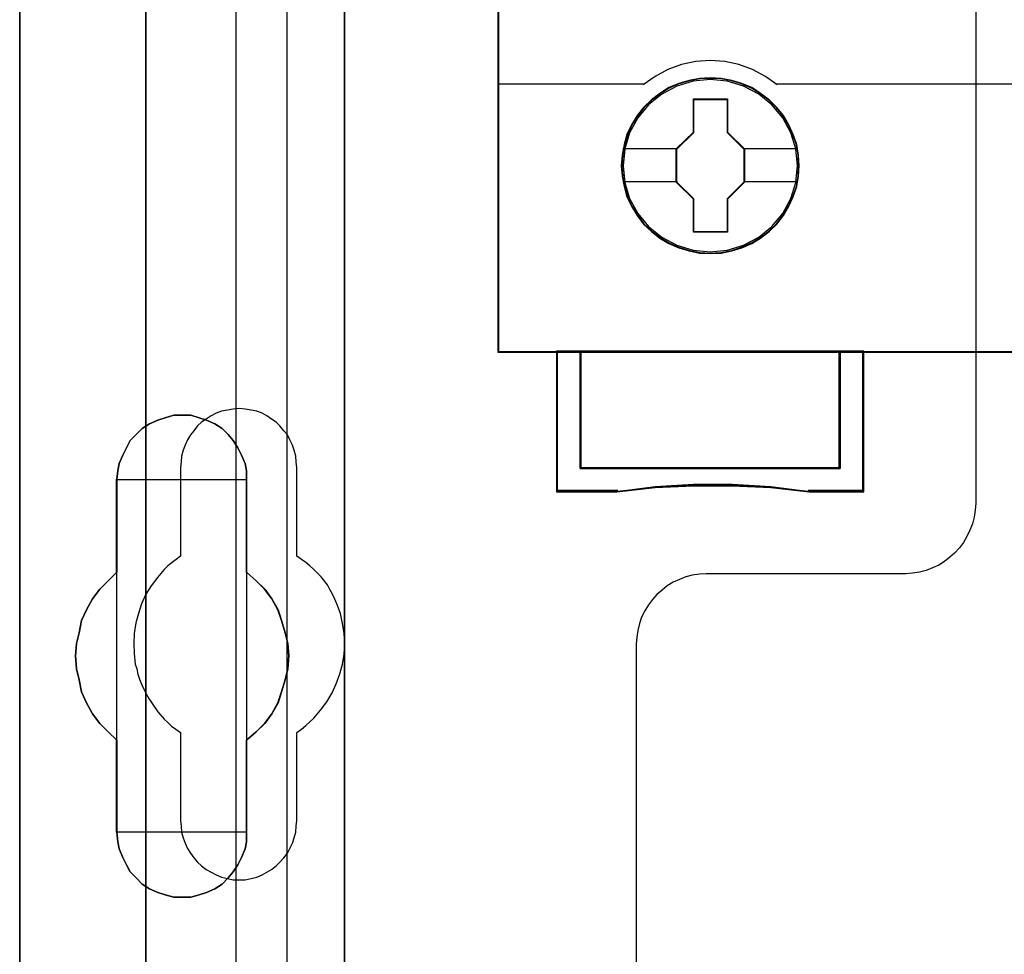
# Model space of a CAD drawing. Extents: x -631805 to -376315, y -40155 to 84873.
# Tile 104 of 256: x -615117 to -614698, y -32046 to -31649. Entities that reach past the tile are written whole.
import ezdxf

# ---------------------------------------------------------------- set-up
doc = ezdxf.new("R2010")
doc.units = 0
doc.header["$MEASUREMENT"] = 0
doc.layers.get('0').update_dxf_attribs({"color": 252})
for name, color, linetype in [('30', 7, 'Continuous'), ('45', 8, 'Continuous'), ('5', 7, 'Continuous'), ('50', 7, 'Continuous')]:
    doc.layers.add(name, color=color, linetype=linetype)

# ---------------------------------------------------------------- blocks, each defined once
blk = doc.blocks.new('*U1036')
at = {"layer": '5', "color": 7}
for points in [[(498.624489, -386.338651), (498.624489, -323.250088), (498.624489, -298.744188), (498.624489, -173.234937), (498.624489, -148.780413), (498.624489, -78.807593), (498.624489, -73.721462), (499.243182, -73.721462), (511.823274, -73.721462), (512.441967, -73.721462), (512.441967, -78.807593), (512.441967, -78.807593), (512.441967, -386.338651)], [(512.442723, -386.341247), (512.442723, -78.807635), (512.442723, -73.721462), (511.824042, -73.721462), (511.824042, -73.721462), (499.244201, -73.721462), (498.62552, -73.721462), (498.62552, -78.807635), (498.62552, -148.781036), (498.62552, -173.235764), (498.62552, -298.746057), (498.62552, -323.25216), (498.62552, -386.341247)]]:
    blk.add_lwpolyline(points, dxfattribs=at)
for points in [[(512.440072, -386.34188), (512.440072, -78.808532), (512.440072, -386.34188)], [(498.62552, -173.235771), (498.62552, -298.746832), (498.62552, -173.235771)], [(508.267581, -206.475846), (508.267581, -210.431837), (508.680179, -210.791472), (509.041202, -211.151108), (509.35065, -211.56212), (509.608524, -212.024508), (509.763248, -212.486897), (509.917972, -213.000661), (510.021122, -213.46305), (510.072696, -213.976815), (510.021122, -214.541956), (509.917972, -215.004345), (509.763248, -215.51811), (509.608524, -215.980498), (509.35065, -216.442887), (509.041202, -216.853899), (508.680179, -217.213534), (508.267581, -217.57317), (508.267581, -221.477783), (508.267581, -221.888795), (508.216007, -222.197054), (508.061283, -222.55669), (507.906558, -222.864949), (507.70026, -223.173208), (507.493961, -223.43009), (507.236087, -223.686973), (506.926639, -223.892479), (506.565616, -224.046608), (506.256168, -224.149361), (505.895145, -224.252114), (505.534122, -224.252114), (505.173099, -224.252114), (504.812076, -224.149361), (504.502628, -224.046608), (504.141605, -223.892479), (503.832156, -223.686973), (503.574283, -223.43009), (503.316409, -223.173208), (503.161685, -222.864949), (503.006961, -222.55669), (502.852237, -222.197054), (502.800662, -221.888795), (502.749087, -221.477783), (502.749087, -217.57317), (502.388064, -217.213534), (502.027041, -216.853899), (501.717593, -216.442887), (501.459719, -215.980498), (501.253421, -215.51811), (501.150271, -215.004345), (501.047122, -214.541956), (500.995547, -213.976815), (501.047122, -213.46305), (501.150271, -213.000661), (501.253421, -212.486897), (501.459719, -212.024508), (501.717593, -211.56212), (502.027041, -211.151108), (502.388064, -210.791472), (502.749087, -210.431837), (502.749087, -206.475846), (502.800662, -206.116211), (502.852237, -205.807952), (503.006961, -205.448317), (503.161685, -205.140058), (503.316409, -204.831799), (503.574283, -204.574916), (503.832156, -204.318034), (504.141605, -204.112528), (504.502628, -203.958398), (504.812076, -203.855645), (505.173099, -203.752892), (505.534122, -203.752892), (505.895145, -203.752892), (506.256168, -203.855645), (506.565616, -203.958398), (506.926639, -204.112528), (507.236087, -204.318034), (507.493961, -204.574916), (507.70026, -204.831799), (507.906558, -205.140058), (508.061283, -205.448317), (508.216007, -205.807952), (508.267581, -206.116211), (508.267581, -206.475846)], [(510.072696, -213.976815), (510.021122, -213.46305), (509.917972, -213.000661), (509.763248, -212.486897), (509.608524, -212.024508), (509.35065, -211.56212), (509.041202, -211.151108), (508.680179, -210.791472), (508.267581, -210.431837), (508.267581, -206.475846), (508.267581, -206.116211), (508.216007, -205.807952), (508.061283, -205.448317), (507.906558, -205.140058), (507.70026, -204.831799), (507.493961, -204.574916), (507.236087, -204.318034), (506.926639, -204.112528), (506.565616, -203.958398), (506.256168, -203.855645), (505.895145, -203.752892), (505.534122, -203.752892), (505.173099, -203.752892), (504.812076, -203.855645), (504.502628, -203.958398), (504.141605, -204.112528), (503.832156, -204.318034), (503.574283, -204.574916), (503.316409, -204.831799), (503.161685, -205.140058), (503.006961, -205.448317), (502.852237, -205.807952), (502.800662, -206.116211), (502.749087, -206.475846), (502.749087, -210.431837), (502.388064, -210.791472), (502.027041, -211.151108), (501.717593, -211.56212), (501.459719, -212.024508), (501.253421, -212.486897), (501.150271, -213.000661), (501.047122, -213.46305), (500.995547, -213.976815), (501.047122, -214.541956), (501.150271, -215.004345), (501.253421, -215.51811), (501.459719, -215.980498), (501.717593, -216.442887), (502.027041, -216.853899), (502.388064, -217.213534), (502.749087, -217.57317), (502.749087, -221.477783), (502.800662, -221.888795), (502.852237, -222.197054), (503.006961, -222.55669), (503.161685, -222.864949), (503.316409, -223.173208), (503.574283, -223.43009), (503.832156, -223.686973), (504.141605, -223.892479), (504.502628, -224.046608), (504.812076, -224.149361), (505.173099, -224.252114), (505.534122, -224.252114), (505.895145, -224.252114), (506.256168, -224.149361), (506.565616, -224.046608), (506.926639, -223.892479), (507.236087, -223.686973), (507.493961, -223.43009), (507.70026, -223.173208), (507.906558, -222.864949), (508.061283, -222.55669), (508.216007, -222.197054), (508.267581, -221.888795), (508.267581, -221.477783), (508.267581, -217.57317), (508.680179, -217.213534), (509.041202, -216.853899), (509.35065, -216.442887), (509.608524, -215.980498), (509.763248, -215.51811), (509.917972, -215.004345), (510.021122, -214.541956), (510.072696, -213.976815)], [(510.072696, -213.976815), (510.021122, -213.46305), (509.917972, -213.000661), (509.763248, -212.486897), (509.608524, -212.024508), (509.35065, -211.56212), (509.041202, -211.151108), (508.680179, -210.791472), (508.267581, -210.431837), (508.267581, -206.475846), (508.267581, -206.116211), (508.216007, -205.807952), (508.061283, -205.448317), (507.906558, -205.140058), (507.70026, -204.831799), (507.493961, -204.574916), (507.236087, -204.318034), (506.926639, -204.112528), (506.565616, -203.958398), (506.256168, -203.855645), (505.895145, -203.752892), (505.534122, -203.752892), (505.173099, -203.752892), (504.812076, -203.855645), (504.502628, -203.958398), (504.141605, -204.112528), (503.832156, -204.318034), (503.574283, -204.574916), (503.316409, -204.831799), (503.161685, -205.140058), (503.006961, -205.448317), (502.852237, -205.807952), (502.800662, -206.116211), (502.749087, -206.475846), (502.749087, -210.431837), (502.388064, -210.791472), (502.027041, -211.151108), (501.717593, -211.56212), (501.459719, -212.024508), (501.253421, -212.486897), (501.150271, -213.000661), (501.047122, -213.46305), (500.995547, -213.976815), (501.047122, -214.541956), (501.150271, -215.004345), (501.253421, -215.51811), (501.459719, -215.980498), (501.717593, -216.442887), (502.027041, -216.853899), (502.388064, -217.213534), (502.749087, -217.57317), (502.749087, -221.477783), (502.800662, -221.888795), (502.852237, -222.197054), (503.006961, -222.55669), (503.161685, -222.864949), (503.316409, -223.173208), (503.574283, -223.43009), (503.832156, -223.686973), (504.141605, -223.892479), (504.502628, -224.046608), (504.812076, -224.149361), (505.173099, -224.252114), (505.534122, -224.252114), (505.895145, -224.252114), (506.256168, -224.149361), (506.565616, -224.046608), (506.926639, -223.892479), (507.236087, -223.686973), (507.493961, -223.43009), (507.70026, -223.173208), (507.906558, -222.864949), (508.061283, -222.55669), (508.216007, -222.197054), (508.267581, -221.888795), (508.267581, -221.477783), (508.267581, -217.57317), (508.680179, -217.213534), (509.041202, -216.853899), (509.35065, -216.442887), (509.608524, -215.980498), (509.763248, -215.51811), (509.917972, -215.004345), (510.021122, -214.541956), (510.072696, -213.976815)], [(508.26734, -206.477824), (508.26734, -206.117928), (508.215757, -205.809445), (508.061006, -205.449548), (507.906254, -205.141065), (507.69992, -204.832582), (507.493585, -204.575513), (507.235666, -204.318444), (506.926164, -204.112789), (506.565078, -203.958547), (506.255575, -203.85572), (505.894489, -203.752892), (505.533403, -203.752892), (505.172317, -203.752892), (504.811231, -203.85572), (504.501729, -203.958547), (504.140643, -204.112789), (503.83114, -204.318444), (503.573222, -204.575513), (503.315303, -204.832582), (503.160552, -205.141065), (503.005801, -205.449548), (502.85105, -205.809445), (502.799466, -206.117928), (502.747882, -206.477824), (508.26734, -206.477824)], [(502.747882, -206.475176), (502.747882, -210.43414), (502.747882, -206.475176)], [(508.264689, -210.43414), (508.264689, -206.475176), (508.264689, -210.43414)], [(502.750533, -210.431492), (502.389213, -210.791162), (502.027892, -211.150832), (501.718188, -211.561884), (501.460102, -212.024317), (501.253633, -212.48675), (501.150399, -213.000565), (501.047164, -213.462998), (500.995547, -213.976812), (501.047164, -214.542009), (501.150399, -215.004442), (501.253633, -215.518256), (501.460102, -215.980689), (501.718188, -216.443123), (502.027892, -216.854174), (502.389213, -217.213845), (502.750533, -217.573515), (502.750533, -210.431492)], [(508.264689, -217.573515), (508.677948, -217.213845), (509.03955, -216.854174), (509.349494, -216.443123), (509.60778, -215.980689), (509.762752, -215.518256), (509.917724, -215.004442), (510.021039, -214.542009), (510.072696, -213.976812), (510.021039, -213.462998), (509.917724, -213.000565), (509.762752, -212.48675), (509.60778, -212.024317), (509.349494, -211.561884), (509.03955, -211.150832), (508.677948, -210.791162), (508.264689, -210.431492), (508.264689, -217.573515)], [(502.747882, -217.570867), (502.747882, -221.479516), (502.747882, -217.570867)], [(508.264689, -221.479516), (508.264689, -217.570867), (508.264689, -221.479516)], [(502.747882, -221.476867), (502.799466, -221.888015), (502.85105, -222.196376), (503.005801, -222.55613), (503.160552, -222.864491), (503.315303, -223.172852), (503.573222, -223.429819), (503.83114, -223.686786), (504.140643, -223.89236), (504.501729, -224.04654), (504.811231, -224.149327), (505.172317, -224.252114), (505.533403, -224.252114), (505.894489, -224.252114), (506.255575, -224.149327), (506.565078, -224.04654), (506.926164, -223.89236), (507.235666, -223.686786), (507.493585, -223.429819), (507.69992, -223.172852), (507.906254, -222.864491), (508.061006, -222.55613), (508.215757, -222.196376), (508.26734, -221.888015), (508.26734, -221.476867), (502.747882, -221.476867)]]:
    blk.add_lwpolyline(points, close=True, dxfattribs=at)
at = {"layer": '50', "color": 7}
for points in [[(503.983265, -85.921426), (839.76091, -85.921426), (839.76091, -735.000783), (503.983265, -735.000783), (503.983265, -85.921426)], [(507.824617, -92.486155), (835.919558, -92.486155), (835.919558, -379.414356), (507.824617, -379.414356), (507.824617, -92.486155)]]:
    blk.add_lwpolyline(points, dxfattribs=at)
blk = doc.blocks.new('*U1037')
at = {"layer": '50', "color": 7}
for points in [[(503.999172, -227.493776), (503.999172, -168.476979)], [(509.985212, -93.002352), (509.985212, -227.999417)]]:
    blk.add_lwpolyline(points, dxfattribs=at)
blk = doc.blocks.new('*U1038')
at = {"layer": '30', "color": 7}
for points in [[(539.273865, -113.505966), (539.273865, -207.495802), (539.251488, -207.788465), (539.206736, -208.081128), (539.139608, -208.373791), (539.027727, -208.643942), (538.89347, -208.914092), (538.759213, -209.16173), (538.580204, -209.386855), (538.378819, -209.611981), (538.177434, -209.792081), (537.953673, -209.972181), (537.707535, -210.129769), (537.439022, -210.242332), (537.170508, -210.354894), (536.879618, -210.422432), (536.588729, -210.467457), (536.297839, -210.48997), (527.817284, -210.48997), (527.526394, -210.512482), (527.213129, -210.557507), (526.944615, -210.625045), (526.676101, -210.737607), (526.407588, -210.85017), (526.16145, -211.007758), (525.937689, -211.187858), (525.713928, -211.367958), (525.534919, -211.593084), (525.35591, -211.818209), (525.199277, -212.065847), (525.06502, -212.335997), (524.975515, -212.606148), (524.908387, -212.898811), (524.863635, -213.191474), (524.841258, -213.484137), (524.841258, -235.501397)], [(539.273865, -113.505966), (539.273865, -207.495802), (539.251488, -207.788465), (539.206736, -208.081128), (539.139608, -208.373791), (539.027727, -208.643942), (538.89347, -208.914092), (538.759213, -209.16173), (538.580204, -209.386855), (538.378819, -209.611981), (538.177434, -209.792081), (537.953673, -209.972181), (537.707535, -210.129769), (537.439022, -210.242332), (537.170508, -210.354894), (536.879618, -210.422432), (536.588729, -210.467457), (536.297839, -210.48997), (527.817284, -210.48997), (527.526394, -210.512482), (527.213129, -210.557507), (526.944615, -210.625045), (526.676101, -210.737607), (526.407588, -210.85017), (526.16145, -211.007758), (525.937689, -211.187858), (525.713928, -211.367958), (525.534919, -211.593084), (525.35591, -211.818209), (525.199277, -212.065847), (525.06502, -212.335997), (524.975515, -212.606148), (524.908387, -212.898811), (524.863635, -213.191474), (524.841258, -213.484137), (524.841258, -235.501397)], [(510.408935, -220.981), (510.408935, -217.243492), (510.610341, -217.108401), (510.789369, -216.950795), (510.968396, -216.793189), (511.125046, -216.635584), (511.415965, -216.297857), (511.684507, -215.937615), (511.908291, -215.554858), (512.087319, -215.172102), (512.243968, -214.744315), (512.35586, -214.339043), (512.422996, -213.911256), (512.445374, -213.460953), (512.422996, -213.033166), (512.35586, -212.605379), (512.266347, -212.177592), (512.109697, -211.77232), (512.020184, -211.569684), (511.93067, -211.367048), (511.818778, -211.164412), (511.706885, -210.961776), (511.438344, -210.62405), (511.125046, -210.308838), (510.968396, -210.151232), (510.789369, -210.016142), (510.610341, -209.881051), (510.408935, -209.745961), (510.408935, -205.985937), (510.386557, -205.738271), (510.364178, -205.490605), (510.297043, -205.242939), (510.229907, -205.017788), (510.118015, -204.792637), (510.006123, -204.590001), (509.849474, -204.40988), (509.692825, -204.207244), (509.536176, -204.049638), (509.334769, -203.914547), (509.133363, -203.779457), (508.931957, -203.666881), (508.708173, -203.576821), (508.46201, -203.531791), (508.215847, -203.48676), (507.969684, -203.464245), (507.701143, -203.48676), (507.45498, -203.531791), (507.208817, -203.576821), (506.985032, -203.666881), (506.761248, -203.779457), (506.559842, -203.914547), (506.358435, -204.049638), (506.179408, -204.207244), (506.022759, -204.40988), (505.888488, -204.590001), (505.754217, -204.792637), (505.664703, -205.017788), (505.57519, -205.242939), (505.508054, -205.490605), (505.485676, -205.738271), (505.463297, -205.985937), (505.463297, -209.745961), (505.28427, -209.881051), (505.105242, -210.016142), (504.926215, -210.151232), (504.769565, -210.308838), (504.478646, -210.646565), (504.210104, -211.006807), (503.98632, -211.367048), (503.807292, -211.77232), (503.673021, -212.177592), (503.561129, -212.582864), (503.493994, -213.033166), (503.471615, -213.460953), (503.493994, -213.88874), (503.538751, -214.339043), (503.605886, -214.541679), (503.650643, -214.76683), (503.717778, -214.969466), (503.807292, -215.194617), (503.896806, -215.397253), (504.008698, -215.599889), (504.12059, -215.802525), (504.254861, -216.005161), (504.501024, -216.365402), (504.769565, -216.680614), (504.926215, -216.815704), (505.082864, -216.97331), (505.261891, -217.108401), (505.463297, -217.243492), (505.463297, -220.981), (505.485676, -221.228666), (505.508054, -221.476332), (505.57519, -221.723998), (505.664703, -221.949149), (505.754217, -222.1743), (505.888488, -222.376936), (506.022759, -222.579572), (506.179408, -222.759693), (506.358435, -222.917299), (506.559842, -223.074905), (506.761248, -223.18748), (506.985032, -223.300056), (507.208817, -223.390116), (507.45498, -223.457661), (507.701143, -223.502692), (507.969684, -223.502692), (508.215847, -223.502692), (508.46201, -223.457661), (508.708173, -223.390116), (508.931957, -223.300056), (509.133363, -223.18748), (509.334769, -223.074905), (509.536176, -222.917299), (509.692825, -222.759693), (509.849474, -222.579572), (510.006123, -222.376936), (510.118015, -222.1743), (510.229907, -221.949149), (510.297043, -221.723998), (510.364178, -221.476332), (510.386557, -221.228666), (510.408935, -220.981)]]:
    blk.add_lwpolyline(points, dxfattribs=at)
blk = doc.blocks.new('*U1039')
at = {"layer": '45', "color": 7}
for points in [[(591.040656, -118.999294), (518.961622, -118.999294), (518.961622, -201.067682), (591.040656, -201.067682), (591.040656, -118.999294)], [(591.016797, -119.02048), (518.98283, -119.02048), (518.98283, -201.043849), (591.016797, -201.043849), (591.016797, -119.02048)], [(531.766129, -193.140487), (531.743719, -192.692263), (531.670886, -192.244039), (531.514015, -191.812417), (531.334735, -191.397395), (531.099429, -191.010041), (530.819302, -190.661423), (530.494356, -190.340473), (530.130192, -190.063792), (529.754823, -189.820312), (529.329031, -189.637703), (528.897637, -189.510429), (528.443832, -189.427425), (527.990028, -189.40529), (527.536223, -189.427425), (527.093624, -189.510429), (526.645422, -189.637703), (526.230835, -189.820312), (525.844261, -190.063792), (525.485699, -190.340473), (525.149548, -190.661423), (524.886229, -191.010041), (524.639718, -191.397395), (524.44363, -191.812417), (524.325977, -192.244039), (524.236337, -192.692263), (524.202721, -193.140487), (524.236337, -193.58871), (524.325977, -194.025866), (524.44363, -194.457489), (524.639718, -194.866977), (524.886229, -195.259864), (525.149548, -195.61955), (525.485699, -195.934967), (525.844261, -196.217181), (526.230835, -196.44406), (526.645422, -196.62667), (527.093624, -196.76501), (527.536223, -196.853548), (527.990028, -196.875683), (528.443832, -196.853548), (528.897637, -196.76501), (529.329031, -196.62667), (529.754823, -196.44406), (530.130192, -196.217181), (530.494356, -195.934967), (530.819302, -195.61955), (531.099429, -195.259864), (531.334735, -194.866977), (531.514015, -194.457489), (531.670886, -194.025866), (531.743719, -193.58871), (531.766129, -193.140487)], [(531.766129, -193.140487), (531.743719, -192.692263), (531.670886, -192.244039), (531.514015, -191.812417), (531.334735, -191.397395), (531.099429, -191.010041), (530.819302, -190.661423), (530.494356, -190.340473), (530.130192, -190.063792), (529.754823, -189.820312), (529.329031, -189.637703), (528.897637, -189.510429), (528.443832, -189.427425), (527.990028, -189.40529), (527.536223, -189.427425), (527.093624, -189.510429), (526.645422, -189.637703), (526.230835, -189.820312), (525.844261, -190.063792), (525.485699, -190.340473), (525.149548, -190.661423), (524.886229, -191.010041), (524.639718, -191.397395), (524.44363, -191.812417), (524.325977, -192.244039), (524.236337, -192.692263), (524.202721, -193.140487), (524.236337, -193.58871), (524.325977, -194.025866), (524.44363, -194.457489), (524.639718, -194.866977), (524.886229, -195.259864), (525.149548, -195.61955), (525.485699, -195.934967), (525.844261, -196.217181), (526.230835, -196.44406), (526.645422, -196.62667), (527.093624, -196.76501), (527.536223, -196.853548), (527.990028, -196.875683), (528.443832, -196.853548), (528.897637, -196.76501), (529.329031, -196.62667), (529.754823, -196.44406), (530.130192, -196.217181), (530.494356, -195.934967), (530.819302, -195.61955), (531.099429, -195.259864), (531.334735, -194.866977), (531.514015, -194.457489), (531.670886, -194.025866), (531.743719, -193.58871), (531.766129, -193.140487)], [(531.744921, -193.140487), (531.722636, -192.694805), (531.650212, -192.249124), (531.494221, -191.819949), (531.315946, -191.407281), (531.081959, -191.022125), (530.803404, -190.675484), (530.48028, -190.356354), (530.118158, -190.081242), (529.744894, -189.839143), (529.32149, -189.65757), (528.892515, -189.531018), (528.441256, -189.448485), (527.989996, -189.426476), (527.538737, -189.448485), (527.09862, -189.531018), (526.652931, -189.65757), (526.24067, -189.839143), (525.856263, -190.081242), (525.499713, -190.356354), (525.165446, -190.675484), (524.903604, -191.022125), (524.658476, -191.407281), (524.463487, -191.819949), (524.346494, -192.249124), (524.257356, -192.694805), (524.22393, -193.140487), (524.257356, -193.586168), (524.346494, -194.020845), (524.463487, -194.450019), (524.658476, -194.857185), (524.903604, -195.247844), (525.165446, -195.605489), (525.499713, -195.919117), (525.856263, -196.199731), (526.24067, -196.425323), (526.652931, -196.606897), (527.09862, -196.744453), (527.538737, -196.832489), (527.989996, -196.854497), (528.441256, -196.832489), (528.892515, -196.744453), (529.32149, -196.606897), (529.744894, -196.425323), (530.118158, -196.199731), (530.48028, -195.919117), (530.803404, -195.605489), (531.081959, -195.247844), (531.315946, -194.857185), (531.494221, -194.450019), (531.650212, -194.020845), (531.722636, -193.586168), (531.744921, -193.140487)], [(527.27665, -190.30036), (528.719782, -190.30036), (528.719782, -191.719886), (529.438519, -192.424104), (529.438519, -193.843629), (528.719782, -194.558937), (528.719782, -195.967372), (527.27665, -195.967372), (527.27665, -194.558937), (526.540936, -193.843629), (526.540936, -192.424104), (527.27665, -191.719886), (527.27665, -190.30036)], [(527.27665, -190.30036), (528.719782, -190.30036), (528.719782, -190.30036), (528.719782, -191.719886), (528.719782, -191.719886), (529.438519, -192.424104), (529.438519, -192.424104), (529.438519, -193.843629), (529.438519, -193.843629), (528.719782, -194.558937), (528.719782, -194.558937), (528.719782, -195.967372), (528.719782, -195.967372), (527.27665, -195.967372), (527.27665, -195.967372), (527.27665, -194.558937), (527.27665, -194.558937), (526.540936, -193.843629), (526.540936, -193.843629), (526.540936, -192.424104), (526.540936, -192.424104), (527.27665, -191.719886), (527.27665, -191.719886), (527.27665, -190.30036), (527.27665, -190.30036)], [(527.287089, -190.324194), (528.709095, -190.324194), (528.709095, -191.732442), (529.41731, -192.431066), (529.41731, -193.839315), (528.709095, -194.54894), (528.709095, -195.946187), (527.287089, -195.946187), (527.287089, -194.54894), (526.562144, -193.839315), (526.562144, -192.431066), (527.287089, -191.732442), (527.287089, -190.324194)], [(533.512137, -206.009752), (522.462302, -206.009752), (522.462302, -201.020016), (521.456248, -201.020016), (521.456248, -207.002155), (524.021687, -207.002155), (525.648142, -206.830287), (527.280187, -206.747124), (528.92341, -206.747124), (530.561043, -206.830287), (532.193088, -207.002155), (534.512603, -207.002155), (534.512603, -201.020016), (533.512137, -201.020016), (533.512137, -206.009752)], [(533.515813, -201.020016), (522.458339, -201.020016), (522.458339, -206.017049), (533.515813, -206.017049), (533.515813, -201.020016)]]:
    blk.add_lwpolyline(points, close=True, dxfattribs=at)
at = {"layer": '45', "color": 139}
for points in [[(591.040656, -118.999294), (518.961622, -118.999294), (518.961622, -201.067682), (591.040656, -201.067682), (591.040656, -118.999294)], [(531.694551, -193.135071), (531.62169, -192.415591), (531.414318, -191.734852), (531.06683, -191.098388), (530.607249, -190.544942), (530.046784, -190.091116), (529.40225, -189.753513), (528.707273, -189.543204), (527.984274, -189.47679), (527.261274, -189.543204), (526.571903, -189.753513), (525.927368, -190.091116), (525.361299, -190.544942), (524.901717, -191.098388), (524.559834, -191.734852), (524.346857, -192.415591), (524.279602, -193.135071), (524.346857, -193.849017), (524.559834, -194.540825), (524.901717, -195.16622), (525.361299, -195.725201), (525.927368, -196.179027), (526.571903, -196.516629), (527.261274, -196.726939), (527.984274, -196.798887), (528.707273, -196.726939), (529.40225, -196.516629), (530.046784, -196.179027), (530.607249, -195.725201), (531.06683, -195.16622), (531.414318, -194.540825), (531.62169, -193.849017), (531.694551, -193.135071)], [(531.694551, -193.140487), (531.62169, -192.42103), (531.414318, -191.740313), (531.072435, -191.10387), (530.607249, -190.544907), (530.046784, -190.091096), (529.407854, -189.753504), (528.707273, -189.543202), (527.984274, -189.47679), (527.266879, -189.543202), (526.566298, -189.753504), (525.927368, -190.091096), (525.366903, -190.544907), (524.901717, -191.10387), (524.559834, -191.740313), (524.352462, -192.42103), (524.279602, -193.140487), (524.352462, -193.854409), (524.559834, -194.540661), (524.901717, -195.171569), (525.366903, -195.724997), (525.927368, -196.178809), (526.566298, -196.521934), (527.266879, -196.732237), (527.984274, -196.804183), (528.707273, -196.732237), (529.407854, -196.521934), (530.046784, -196.178809), (530.607249, -195.724997), (531.072435, -195.171569), (531.414318, -194.540661), (531.62169, -193.854409), (531.694551, -193.140487)]]:
    blk.add_lwpolyline(points, close=True, dxfattribs=at)
for points in [[(530.835615, -189.70453), (530.330455, -189.346973), (529.786006, -189.052853), (529.207879, -188.839472), (528.601687, -188.712597), (527.978657, -188.66646), (527.372465, -188.712597), (526.766274, -188.839472), (526.188147, -189.052853), (525.638084, -189.346973), (525.138537, -189.70453)], [(518.961622, -189.656863), (525.183605, -189.656863)], [(530.790547, -189.656863), (537.01253, -189.656863)], [(536.967463, -189.656863), (543.189446, -189.656863)], [(521.456248, -201.020016), (521.456248, -207.002155)], [(522.458339, -201.020016), (522.458339, -206.017049)], [(533.468094, -206.017049), (533.468094, -201.020016)], [(534.464884, -201.020016), (534.464884, -207.002155)], [(522.458339, -205.969382), (533.515813, -205.969382)], [(532.200899, -207.002155), (530.565329, -206.800494), (528.924158, -206.702916), (527.277385, -206.702916), (525.641815, -206.800494), (524.011847, -207.002155)], [(524.059565, -206.954489), (521.456248, -206.954489)], [(534.512603, -206.954489), (532.155831, -206.954489)]]:
    blk.add_lwpolyline(points, dxfattribs=at)
at = {"layer": '45', "color": 7}
for points in [[(524.274299, -192.408277), (526.588654, -192.408277)], [(529.393451, -192.408277), (531.694551, -192.408277)], [(524.274299, -193.814437), (526.588654, -193.814437)], [(529.393451, -193.814437), (531.694551, -193.814437)]]:
    blk.add_lwpolyline(points, dxfattribs=at)
at = {"layer": '45', "color": 59}
for points in [[(533.512137, -206.009752), (522.462302, -206.009752), (522.462302, -201.020016), (521.456248, -201.020016), (521.456248, -207.002155), (524.021687, -207.002155), (525.648142, -206.830287), (527.280187, -206.747124), (528.92341, -206.747124), (530.561043, -206.830287), (532.193088, -207.002155), (534.512603, -207.002155), (534.512603, -201.020016), (533.512137, -201.020016), (533.512137, -206.009752)], [(533.494179, -205.993387), (522.480242, -205.993387), (522.480242, -201.041201), (521.477456, -201.041201), (521.477456, -206.978322), (524.034561, -206.978322), (525.655732, -206.807747), (527.282475, -206.72521), (528.920359, -206.72521), (530.552672, -206.807747), (532.179415, -206.978322), (534.491394, -206.978322), (534.491394, -201.041201), (533.494179, -201.041201), (533.494179, -205.993387)], [(533.515813, -201.020016), (522.458339, -201.020016), (522.458339, -206.017049), (533.515813, -206.017049), (533.515813, -201.020016)], [(533.494605, -201.041201), (522.479548, -201.041201), (522.479548, -205.995863), (533.494605, -205.995863), (533.494605, -201.041201)]]:
    blk.add_lwpolyline(points, close=True, dxfattribs=at)

msp = doc.modelspace()

# ---------------------------------------------------------------- block references
at = {"xscale": 10, "yscale": 10, "zscale": 10}
for name in ['*U1036', '*U1038', '*U1037', '*U1039']:
    msp.add_blockref(name, (-620103.09, -29779.66), dxfattribs=at)

doc.saveas('drawing.dxf')
